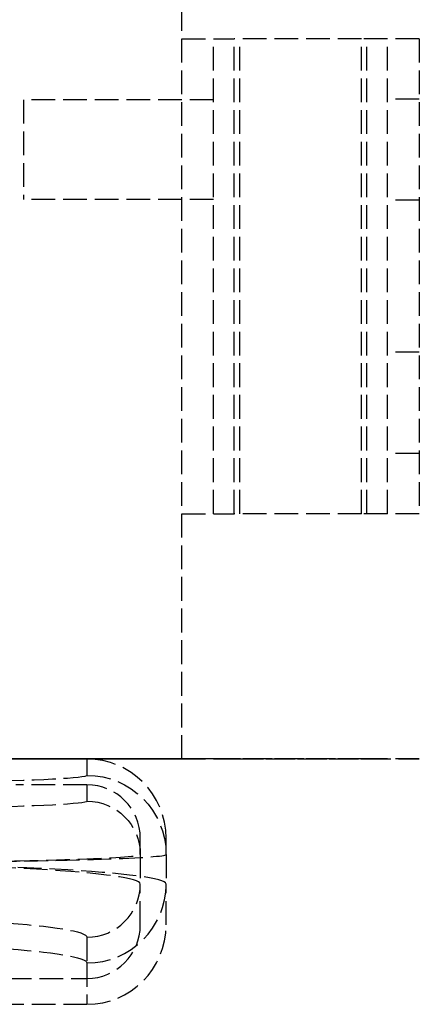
# Model space of a CAD drawing. Header units: millimetres. Extents: x 0 to 562, y -16 to 500.
# Tile 21 of 24: x 537 to 562, y -16 to 47. Entities that reach past the tile are written whole.
import ezdxf

# ---------------------------------------------------------------- set-up
doc = ezdxf.new("R2010")
doc.units = ezdxf.units.MM
doc.header["$LTSCALE"] = 10
doc.linetypes.add('ALLCAD_Strich', pattern=[0.2, 0.15, -0.05])
doc.layers.add('BESCH_KONT_sich_schn_ansi_2d', color=40, linetype='Continuous')
doc.layers.add('BESCH_KONT_sich_schn_grun_2d', color=10, linetype='Continuous')

msp = doc.modelspace()

# ---------------------------------------------------------------- linework, layer by layer
at = {"layer": 'BESCH_KONT_sich_schn_ansi_2d', "linetype": 'ALLCAD_Strich'}
for p, q in [((6, 0, 13.5), (541, 0, 13.5)), ((547, 0), (533.5, 0)), ((533.5, 0, 47), (546, 0, 47)), ((537, 0, 26.65), (537, 0, 20.35)), ((549, 0, 20.35), (537, 0, 20.35)), ((549, 0, 26.65), (537, 0, 26.65)), ((546, 0, 13.5), (541, 0, 13.5)), ((541, 0, 50.849), (541, 0, 13.5)), ((544.37, 0, 13.5), (544.37, 0, 50.5)), ((546, 0, 47), (547, 0, 47)), ((546, 0, 13.5), (546, 0, 50.5)), ((547, 0, 47), (547, 0)), ((549, 0, 11.018), (549, 0, 35.982)), ((558.347, 0, 41.339), (550.305, 0, 39.921)), ((550.305, 0, 7.079), (558.347, 0, 5.661)), ((558.695, 0, 7.63), (550.653, 0, 9.048)), ((550.653, 0, 37.952), (558.695, 0, 39.37)), ((562, 0, 61), (560, 0, 61)), ((560, 0, 43.309), (560, 0, 61)), ((562, 0, -14), (560, 0, -14)), ((560, 0, -14), (560, 0, 3.691)), ((562, 0, 52.3), (560, 0, 52.3)), ((562, 0, 58.7), (560, 0, 58.7)), ((562, 0, -11.7), (560, 0, -11.7)), ((562, 0, -5.3), (560, 0, -5.3)), ((562, 0, 61), (562, 0, 43.309)), ((562, 0, -14), (562, 0, 3.691))]:
    msp.add_line(p, q, dxfattribs=at)
at = {"layer": 'BESCH_KONT_sich_schn_ansi_2d', "linetype": 'ALLCAD_Strich', "extrusion": (0, -1, 0)}
for centre, radius, start, end in [((522, 50.5), 24, 0, 90), ((522, 50.5), 22.37, 0, 90), ((522, 50.594), 19, 0, 55.31603), ((522, 50.639), 19, 0, 55.31603), ((551, 35.982), 4, 100, 180), ((551, 11.018), 4, 180, 260), ((558, 3.691), 4, 0, 80), ((558, 43.309), 4, 280, 0)]:
    msp.add_arc(centre, radius, start, end, dxfattribs=at)
at = {"layer": 'BESCH_KONT_sich_schn_ansi_2d', "linetype": 'ALLCAD_Strich', "extrusion": (0, 1, 0)}
for centre, radius, start, end in [((-522, 50.849), 19, 90, 180), ((-522, 50.735), 19, 90, 180), ((-551, 11.018), 2, 280, 360), ((-551, 35.982), 2, 0, 80), ((-558, 43.309), 2, 180, 260), ((-558, 3.691), 2, 100, 180)]:
    msp.add_arc(centre, radius, start, end, dxfattribs=at)
for major_axis, ratio in [((5, 0), 0.069756), ((3.37, 0), 0.069756), ((3.37, 0), 0.027841), ((5, 0), 0.027841)]:
    msp.add_ellipse((541, 0, 50.5), major_axis=major_axis, ratio=ratio, start_param=-1.570796, end_param=0, dxfattribs=at)
at = {"layer": 'BESCH_KONT_sich_schn_grun_2d', "linetype": 'ALLCAD_Strich'}
for p, q in [((547, 0), (547, 500)), ((547, 45.5), (550.305, 45.5)), ((549, 15.5), (549, 45.5)), ((558.347, 45.5), (550.305, 45.5)), ((550.305, 15.5), (550.305, 45.5)), ((550.653, 15.5), (550.653, 45.5)), ((560, 45.5), (558.347, 45.5)), ((558.347, 15.5), (558.347, 45.5)), ((558.695, 15.5), (558.695, 45.5)), ((562, 45.5), (560, 45.5)), ((560, 15.5), (560, 45.5)), ((562, 45.5), (562, 15.5)), ((562, 41.7), (560, 41.7)), ((537, 41.65), (537, 35.35)), ((549, 41.65), (537, 41.65)), ((549, 35.35), (537, 35.35)), ((562, 35.3), (560, 35.3)), ((562, 25.7), (560, 25.7)), ((562, 19.3), (560, 19.3)), ((547, 15.5), (550.305, 15.5)), ((558.347, 15.5), (550.305, 15.5)), ((560, 15.5), (558.347, 15.5)), ((562, 15.5), (560, 15.5)), ((533.5, 0), (547, 0)), ((541, 0), (541, -1.034)), ((541, -1.631), (536.498, -1.631)), ((541, -1.631), (541, -2.664)), ((544.37, -6.032), (544.37, -5.002)), ((546, -6.032), (546, -5.002)), ((544.37, -6.032), (544.37, -7.9)), ((546, -6.032), (546, -7.9)), ((544.37, -10.488), (544.37, -7.9)), ((546, -10.488), (546, -7.9)), ((541, -11.262), (541, -12.888)), ((541, -12.888), (541, -15.5)), ((6, -13.866), (541, -13.866)), ((273.51, -15.5), (541, -15.5))]:
    msp.add_line(p, q, dxfattribs=at)
for centre, major_axis, ratio, start_param, end_param in [((541, -5.002), (0, 5.002), 0.999612, -1.570796, 0), ((541, -5.002), (0, 3.371), 0.999612, -1.570796, 0), ((522, -6.032), (22.37, 0), 0.023656, -1.184557, 0), ((522, -6.032), (24, 0), 0.022049, -1.184557, 0), ((522, -7.9), (-24, 0), 0.055359, -3.141593, -1.570796), ((522, -7.9), (-22.37, 0), 0.059392, -3.141593, -1.570796), ((541, -7.9), (5, 0), 0.997564, -1.570796, 0), ((541, -7.9), (3.37, 0), 0.997564, -1.570796, 0), ((541, -10.488), (0, -5.012), 0.997564, 0, 1.570796), ((541, -10.488), (0, -3.378), 0.997564, 0, 1.570796)]:
    msp.add_ellipse(centre, major_axis=major_axis, ratio=ratio, start_param=start_param, end_param=end_param, dxfattribs=at)
at = {"layer": 'BESCH_KONT_sich_schn_grun_2d', "linetype": 'ALLCAD_Strich', "extrusion": (0, 0, -1)}
for centre, major_axis, ratio, start_param, end_param in [((522, -1.034), (-19, 0), 0.027851, -3.141593, -2.176146), ((541, -6.032), (5, 0), 0.999612, -1.570796, 0), ((522, -2.664), (-19, 0), 0.027851, -3.141593, -2.176146), ((541, -6.032), (3.37, 0), 0.999612, -1.570796, 0), ((522, -11.262), (19, 0), 0.069927, -1.570796, 0), ((522, -12.888), (19, 0), 0.069927, -1.570796, 0)]:
    msp.add_ellipse(centre, major_axis=major_axis, ratio=ratio, start_param=start_param, end_param=end_param, dxfattribs=at)

doc.saveas('drawing.dxf')
